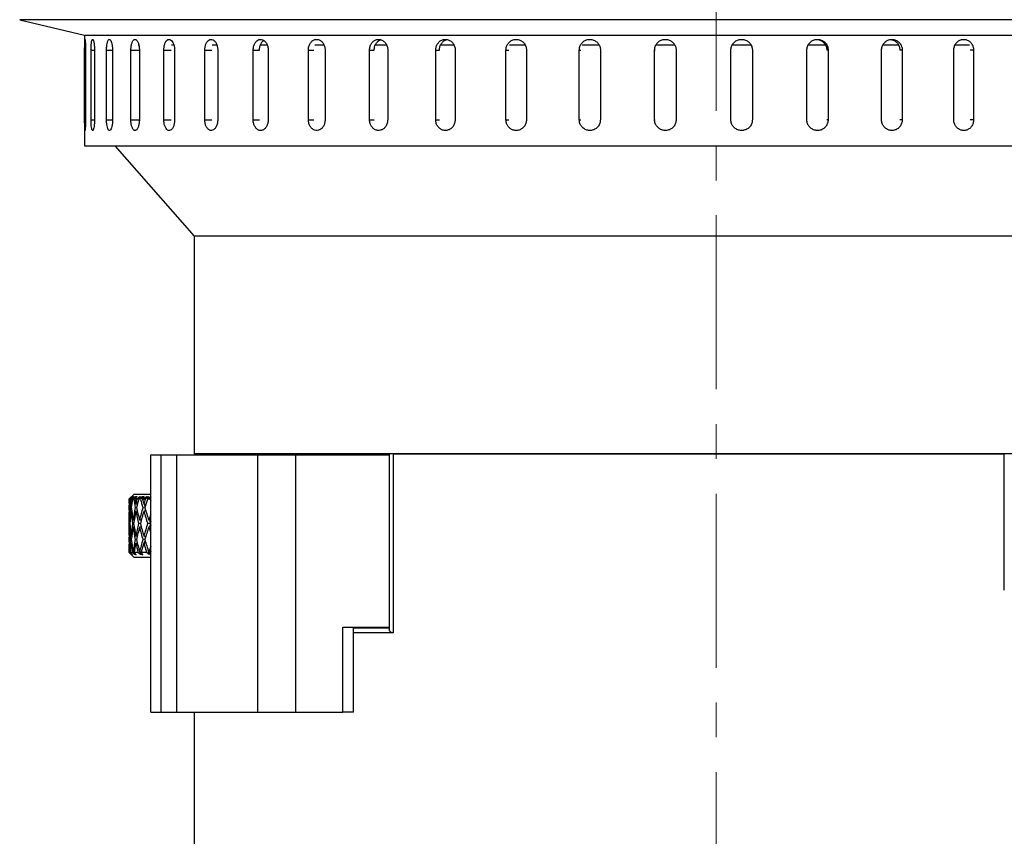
# Model space of a CAD drawing. Header units: inches. Extents: x 1.7 to 32.8, y 1.3 to 21.1.
# Tile 43 of 54: x 19.4 to 22.2, y 10.3 to 12.7. Entities that reach past the tile are written whole.
import ezdxf

# ---------------------------------------------------------------- set-up
doc = ezdxf.new("R2010")
doc.units = ezdxf.units.IN
doc.header["$MEASUREMENT"] = 0
doc.linetypes.add('CENTERX2', pattern=[0.8, 0.5, -0.1, 0.1, -0.1])

msp = doc.modelspace()

# ---------------------------------------------------------------- linework, layer by layer
at = {"color": 7, "linetype": 'CENTERX2', "lineweight": 18}
msp.add_line((21.4199, 7.5896), (21.4199, 15.0577), dxfattribs=at)
at = {"color": 7, "linetype": 'Continuous', "lineweight": 25}
for p, q in [((19.4182, 12.6519), (19.6044, 12.6078)), ((23.0862, 12.6519), (19.4182, 12.6519)), ((19.6044, 12.6078), (19.6044, 12.2894)), ((19.6062, 12.6073), (23.2337, 12.6073)), ((19.762, 12.5782), (19.7587, 12.5782)), ((19.8597, 12.5782), (19.8543, 12.5782)), ((19.9837, 12.5782), (19.9714, 12.5782)), ((20.1287, 12.5782), (20.1096, 12.5782)), ((20.2925, 12.5782), (20.2661, 12.5782)), ((20.4727, 12.5782), (20.4394, 12.5782)), ((20.6667, 12.5782), (20.627, 12.5782)), ((20.8715, 12.5782), (20.826, 12.5782)), ((21.0839, 12.5782), (21.0345, 12.5782)), ((21.3015, 12.5782), (21.2485, 12.5782)), ((21.5199, 12.5782), (21.466, 12.5782)), ((21.735, 12.5782), (21.6849, 12.5782)), ((21.9457, 12.5782), (21.8999, 12.5782)), ((22.1487, 12.5782), (22.1076, 12.5782)), ((19.6049, 12.3644), (19.6049, 12.5644)), ((19.6049, 12.5644), (19.6074, 12.5644)), ((19.6074, 12.5644), (19.6074, 12.3644)), ((19.6233, 12.3644), (19.6233, 12.5644)), ((19.6233, 12.5644), (19.6332, 12.5644)), ((19.6332, 12.5644), (19.6332, 12.3644)), ((19.6678, 12.3644), (19.6678, 12.5644)), ((19.6678, 12.5644), (19.6851, 12.5644)), ((19.6851, 12.5644), (19.6851, 12.3644)), ((19.7379, 12.3644), (19.7379, 12.5644)), ((19.7379, 12.5644), (19.7607, 12.5644)), ((19.7622, 12.5644), (19.7622, 12.3644)), ((19.8325, 12.3644), (19.8325, 12.5644)), ((19.8325, 12.5644), (19.854, 12.5644)), ((19.8635, 12.5644), (19.8635, 12.3644)), ((19.9503, 12.3644), (19.9503, 12.5644)), ((19.9503, 12.5644), (19.9701, 12.5644)), ((19.9875, 12.5644), (19.9875, 12.3644)), ((20.0894, 12.3644), (20.0894, 12.5644)), ((20.0894, 12.5644), (20.1074, 12.5644)), ((20.1324, 12.5644), (20.1324, 12.3644)), ((20.248, 12.3644), (20.248, 12.5644)), ((20.248, 12.5644), (20.2637, 12.5644)), ((20.2961, 12.5644), (20.2961, 12.3644)), ((20.4237, 12.3644), (20.4237, 12.5644)), ((20.4237, 12.5644), (20.437, 12.5644)), ((20.4761, 12.5644), (20.4761, 12.3644)), ((20.6139, 12.3644), (20.6139, 12.5644)), ((20.6139, 12.5644), (20.6246, 12.5644)), ((20.6699, 12.5644), (20.6699, 12.3644)), ((20.8159, 12.3644), (20.8159, 12.5644)), ((20.8159, 12.5644), (20.8238, 12.5644)), ((20.8747, 12.5644), (20.8747, 12.3644)), ((21.0267, 12.3644), (21.0267, 12.5644)), ((21.0267, 12.5644), (21.0316, 12.5644)), ((21.0874, 12.5644), (21.0874, 12.3644)), ((21.2432, 12.3644), (21.2432, 12.5644)), ((21.2432, 12.5644), (21.2452, 12.5644)), ((21.305, 12.5644), (21.305, 12.3644)), ((21.4622, 12.3644), (21.4622, 12.5644)), ((21.5242, 12.5644), (21.5232, 12.5644)), ((21.5242, 12.5644), (21.5242, 12.3644)), ((21.6807, 12.3644), (21.6807, 12.5644)), ((21.7419, 12.5644), (21.7379, 12.5644)), ((21.7419, 12.5644), (21.7419, 12.3644)), ((21.8954, 12.3644), (21.8954, 12.5644)), ((21.9549, 12.5644), (21.948, 12.5644)), ((21.9549, 12.5644), (21.9549, 12.3644)), ((22.1031, 12.3644), (22.1031, 12.5644)), ((22.1601, 12.5644), (22.1504, 12.5644)), ((22.1601, 12.5644), (22.1601, 12.3644)), ((19.6049, 12.3644), (19.6074, 12.3644)), ((19.6233, 12.3644), (19.6332, 12.3644)), ((19.6678, 12.3644), (19.6851, 12.3644)), ((19.7379, 12.3644), (19.7607, 12.3644)), ((19.8325, 12.3644), (19.854, 12.3644)), ((19.9503, 12.3644), (19.9701, 12.3644)), ((20.0894, 12.3644), (20.1074, 12.3644)), ((20.248, 12.3644), (20.2637, 12.3644)), ((20.4237, 12.3644), (20.437, 12.3644)), ((20.6139, 12.3644), (20.6246, 12.3644)), ((20.8159, 12.3644), (20.8238, 12.3644)), ((21.0267, 12.3644), (21.0316, 12.3644)), ((21.2432, 12.3644), (21.2452, 12.3644)), ((21.5242, 12.3644), (21.5232, 12.3644)), ((21.7419, 12.3644), (21.7379, 12.3644)), ((21.9549, 12.3644), (21.948, 12.3644)), ((22.1601, 12.3644), (22.1504, 12.3644)), ((19.6044, 12.2894), (23.2354, 12.2894)), ((19.6919, 12.2894), (19.9199, 12.0294)), ((19.9199, 12.0294), (19.9199, 11.4044)), ((22.6393, 12.0294), (19.9199, 12.0294)), ((21.4199, 12.0294), (19.9199, 12.0294)), ((22.6393, 12.0294), (21.4199, 12.0294)), ((19.7949, 10.6614), (19.7949, 11.4014)), ((19.7949, 11.4014), (19.8249, 11.4014)), ((19.8249, 10.6614), (19.8249, 11.4014)), ((19.8249, 11.4014), (19.8699, 11.4014)), ((19.8699, 10.6614), (19.8699, 11.4014)), ((19.8699, 11.4014), (20.1032, 11.4014)), ((22.6393, 11.4044), (19.9199, 11.4044)), ((20.1032, 10.6614), (20.1032, 11.4014)), ((20.1032, 11.4014), (20.2115, 11.4014)), ((20.2115, 10.6614), (20.2115, 11.4014)), ((20.2115, 11.4014), (20.4806, 11.4014)), ((20.4806, 11.4044), (20.4806, 10.9007)), ((20.4921, 11.4044), (20.4921, 10.8894)), ((20.4921, 11.4044), (22.2483, 11.4044)), ((22.2483, 11.0119), (22.2483, 11.4044)), ((19.7474, 11.2884), (19.7324, 11.2734)), ((19.7324, 11.2734), (19.7324, 11.2695)), ((19.7328, 11.2734), (19.7324, 11.2734)), ((19.7325, 11.2734), (19.7407, 11.2815)), ((19.7398, 11.2802), (19.7328, 11.2734)), ((19.7398, 11.2802), (19.7328, 11.2734)), ((19.7335, 11.2734), (19.7389, 11.2785)), ((19.7349, 11.2734), (19.7335, 11.2734)), ((19.7411, 11.2802), (19.7349, 11.2734)), ((19.7366, 11.2734), (19.7438, 11.2815)), ((19.7396, 11.2734), (19.7366, 11.2734)), ((19.7389, 11.2748), (19.7464, 11.2815)), ((19.7389, 11.2785), (19.7398, 11.2802)), ((19.7473, 11.2802), (19.7396, 11.2734)), ((19.7407, 11.2815), (19.7398, 11.2802)), ((19.7438, 11.2815), (19.7411, 11.2802)), ((19.7411, 11.2802), (19.7413, 11.2787)), ((19.7423, 11.2734), (19.7482, 11.2785)), ((19.746, 11.2734), (19.7423, 11.2734)), ((19.7511, 11.2802), (19.746, 11.2734)), ((19.7511, 11.2802), (19.746, 11.2734)), ((19.7464, 11.2815), (19.7473, 11.2802)), ((19.7473, 11.2802), (19.7472, 11.2776)), ((19.7482, 11.2785), (19.7473, 11.2802)), ((19.7474, 11.2884), (19.7949, 11.2884)), ((19.7496, 11.2734), (19.7555, 11.2815)), ((19.7552, 11.2734), (19.7496, 11.2734)), ((19.7555, 11.2815), (19.7511, 11.2802)), ((19.7511, 11.2802), (19.7519, 11.2766)), ((19.7633, 11.2802), (19.7552, 11.2734)), ((19.7633, 11.2802), (19.7566, 11.2745)), ((19.7598, 11.2734), (19.766, 11.2785)), ((19.7656, 11.2734), (19.7598, 11.2734)), ((19.7633, 11.2802), (19.7627, 11.2758)), ((19.766, 11.2785), (19.7633, 11.2802)), ((19.7637, 11.2785), (19.7696, 11.2802)), ((19.7696, 11.2802), (19.7656, 11.2734)), ((19.7696, 11.2802), (19.7656, 11.2734)), ((19.7756, 11.2815), (19.7696, 11.2802)), ((19.7696, 11.2802), (19.7715, 11.2742)), ((19.771, 11.2734), (19.7756, 11.2815)), ((19.7791, 11.2734), (19.771, 11.2734)), ((19.7732, 11.2734), (19.7831, 11.2815)), ((19.7875, 11.2802), (19.7791, 11.2734)), ((19.7875, 11.2802), (19.7791, 11.2734)), ((19.7831, 11.2815), (19.7875, 11.2802)), ((19.7855, 11.2734), (19.7919, 11.2785)), ((19.7934, 11.2734), (19.7855, 11.2734)), ((19.7875, 11.2802), (19.786, 11.2738)), ((19.7919, 11.2785), (19.7875, 11.2802)), ((19.7949, 11.2775), (19.7934, 11.2734)), ((19.7949, 11.2775), (19.7934, 11.2734)), ((19.7324, 11.2495), (19.7327, 11.2495)), ((19.7329, 11.2595), (19.7325, 11.2595)), ((19.7329, 11.2395), (19.7325, 11.2395)), ((19.7369, 11.2495), (19.7391, 11.2492)), ((19.7403, 11.2592), (19.738, 11.2595)), ((19.7404, 11.2392), (19.738, 11.2395)), ((19.7503, 11.2495), (19.7545, 11.2489)), ((19.7564, 11.2589), (19.7523, 11.2595)), ((19.7567, 11.2388), (19.7523, 11.2395)), ((19.7561, 11.2589), (19.7563, 11.2583)), ((19.7721, 11.2495), (19.7783, 11.2485)), ((19.7807, 11.2586), (19.775, 11.2595)), ((19.7813, 11.2385), (19.775, 11.2395)), ((19.7763, 11.2593), (19.7787, 11.2519)), ((19.7792, 11.2454), (19.7777, 11.2391)), ((19.7324, 11.2295), (19.7324, 11.1777)), ((19.7355, 11.2136), (19.7341, 11.2136)), ((19.7474, 11.2136), (19.744, 11.2136)), ((19.7678, 11.2136), (19.7626, 11.2136)), ((19.7669, 11.2136), (19.7673, 11.212)), ((19.7949, 11.2136), (19.7893, 11.2136)), ((19.7911, 11.2136), (19.7935, 11.2061)), ((19.7348, 11.2036), (19.7336, 11.2036)), ((19.7355, 11.1936), (19.7341, 11.1936)), ((19.7456, 11.2036), (19.7425, 11.2036)), ((19.7474, 11.1936), (19.744, 11.1936)), ((19.7651, 11.2036), (19.7602, 11.2036)), ((19.7678, 11.1936), (19.7626, 11.1936)), ((19.7673, 11.1953), (19.7669, 11.1936)), ((19.7927, 11.2036), (19.786, 11.2036)), ((19.7949, 11.1936), (19.7893, 11.1936)), ((19.7935, 11.2012), (19.7911, 11.1936)), ((19.7327, 11.1578), (19.7324, 11.1577)), ((19.7325, 11.1677), (19.7329, 11.1678)), ((19.7391, 11.1581), (19.7369, 11.1577)), ((19.738, 11.1677), (19.7404, 11.1681)), ((19.7545, 11.1584), (19.7503, 11.1577)), ((19.7523, 11.1677), (19.7567, 11.1684)), ((19.7783, 11.1588), (19.7721, 11.1577)), ((19.775, 11.1677), (19.7813, 11.1688)), ((19.7787, 11.1553), (19.7763, 11.148)), ((19.7777, 11.1682), (19.7792, 11.1619)), ((19.7324, 11.1377), (19.7324, 11.1214)), ((19.7325, 11.1477), (19.7329, 11.1478)), ((19.7341, 11.1222), (19.7356, 11.1226)), ((19.738, 11.1477), (19.7403, 11.1481)), ((19.7441, 11.1222), (19.7476, 11.1232)), ((19.7475, 11.1232), (19.7475, 11.1227)), ((19.7523, 11.1477), (19.7564, 11.1484)), ((19.7563, 11.1489), (19.7561, 11.1483)), ((19.7626, 11.1222), (19.7668, 11.1235)), ((19.764, 11.1226), (19.765, 11.1156)), ((19.7668, 11.1235), (19.7656, 11.116)), ((19.775, 11.1477), (19.7807, 11.1487)), ((19.787, 11.1293), (19.7902, 11.1156)), ((19.7894, 11.1222), (19.7931, 11.1235)), ((19.7931, 11.1235), (19.7912, 11.116)), ((19.7949, 11.1245), (19.7914, 11.1156)), ((19.7324, 11.1214), (19.7474, 11.1064)), ((19.7324, 11.1214), (19.7332, 11.1214)), ((19.7332, 11.1214), (19.7392, 11.1156)), ((19.7421, 11.114), (19.7355, 11.1214)), ((19.7355, 11.1214), (19.7412, 11.1214)), ((19.7389, 11.1175), (19.739, 11.116)), ((19.7392, 11.1156), (19.739, 11.116)), ((19.739, 11.116), (19.7394, 11.1156)), ((19.7396, 11.1168), (19.7394, 11.1156)), ((19.7394, 11.1156), (19.7421, 11.114)), ((19.7412, 11.1214), (19.7478, 11.1156)), ((19.7527, 11.114), (19.7473, 11.1214)), ((19.7473, 11.1214), (19.758, 11.1214)), ((19.7949, 11.1064), (19.7474, 11.1064)), ((19.7476, 11.121), (19.7478, 11.1156)), ((19.7478, 11.1156), (19.7481, 11.116)), ((19.7483, 11.1201), (19.7481, 11.116)), ((19.7481, 11.116), (19.7484, 11.1156)), ((19.7491, 11.1189), (19.7484, 11.1156)), ((19.7484, 11.1156), (19.7527, 11.114)), ((19.758, 11.1214), (19.765, 11.1156)), ((19.765, 11.1156), (19.7656, 11.116)), ((19.7656, 11.116), (19.7659, 11.1156)), ((19.7677, 11.1213), (19.7659, 11.1156)), ((19.7659, 11.1156), (19.7718, 11.114)), ((19.7718, 11.114), (19.7676, 11.1214)), ((19.7676, 11.1214), (19.7831, 11.1214)), ((19.7831, 11.1214), (19.7902, 11.1156)), ((19.7902, 11.1156), (19.7912, 11.116)), ((19.7912, 11.116), (19.7914, 11.1156)), ((20.3469, 10.9064), (20.4806, 10.9064)), ((20.3469, 10.6614), (20.3469, 10.9064)), ((20.3781, 10.6614), (20.3781, 10.9064)), ((20.3781, 10.9044), (20.481, 10.9044)), ((20.4921, 10.8894), (20.3781, 10.8894)), ((19.7949, 10.6614), (19.8249, 10.6614)), ((19.8249, 10.6614), (19.8699, 10.6614)), ((19.8699, 10.6614), (20.1032, 10.6614)), ((19.9199, 10.6614), (19.9199, 10.1544)), ((20.1032, 10.6614), (20.2115, 10.6614)), ((20.2115, 10.6614), (20.3469, 10.6614)), ((20.3781, 10.6614), (20.3469, 10.6614))]:
    msp.add_line(p, q, dxfattribs=at)
for centre, major_axis, ratio, start_param, end_param in [((20.0449, 11.2236), (-0.0395, 0.5408), 0.57322, 1.436902, 1.462581), ((20.0449, 11.2036), (-0.0395, 0.5408), 0.57322, 1.399722, 1.425495), ((20.0449, 11.1836), (-0.0395, 0.5408), 0.57322, 1.362361, 1.406945), ((20.0449, 11.2036), (-0.1123, 0.5378), 0.542256, 1.328876, 1.373192), ((20.0449, 11.2236), (-0.1123, 0.5378), 0.542256, 1.366056, 1.391735), ((20.0449, 11.2036), (0.0395, 0.5408), 0.57322, 1.483423, 1.509196), ((20.0449, 11.1836), (0.0395, 0.5408), 0.57322, 1.446062, 1.490646), ((20.0449, 11.2036), (-0.1712, 0.5348), 0.488877, 1.286316, 1.330632), ((20.0449, 11.2236), (-0.1712, 0.5348), 0.488877, 1.323496, 1.349175), ((20.0449, 11.2036), (0.1123, 0.5378), 0.542256, 1.554269, 1.580042), ((20.0449, 11.1836), (0.1123, 0.5378), 0.542256, 1.516909, 1.561493), ((20.0449, 11.2036), (-0.2162, 0.5335), 0.422924, 1.271814, 1.31613), ((20.0449, 11.2236), (-0.2162, 0.5335), 0.422924, 1.308994, 1.334673), ((20.0449, 11.2036), (0.1712, 0.5348), 0.488877, 1.596829, 1.622602), ((20.0449, 11.1836), (0.1712, 0.5348), 0.488877, 1.559468, 1.604052), ((20.0449, 11.2036), (-0.25, 0.5341), 0.351168, 1.278684, 1.287238), ((20.0449, 11.2036), (-0.0395, 0.5408), 0.57322, 1.425495, 1.444038), ((20.0449, 11.2036), (-0.0395, 0.5408), 0.57322, 1.444038, 1.462581), ((20.0449, 11.1836), (-0.0395, 0.5408), 0.57322, 1.425495, 1.444038), ((20.0449, 11.2036), (-0.0395, 0.5408), 0.57322, 1.462581, 1.528946), ((20.0449, 11.2236), (-0.0395, 0.5408), 0.57322, 1.48113, 1.547422), ((20.0449, 11.2036), (0.0395, 0.5408), 0.57322, 1.527739, 1.594171), ((20.0449, 11.1836), (0.0395, 0.5408), 0.57322, 1.509196, 1.575688), ((20.0449, 11.2036), (-0.1123, 0.5378), 0.542256, 1.391735, 1.4581), ((20.0449, 11.2236), (-0.1123, 0.5378), 0.542256, 1.410284, 1.476576), ((20.0449, 11.2036), (0.1123, 0.5378), 0.542256, 1.598585, 1.665017), ((20.0449, 11.1836), (0.1123, 0.5378), 0.542256, 1.580042, 1.646534), ((20.0449, 11.2036), (-0.1712, 0.5348), 0.488877, 1.349175, 1.41554), ((20.0449, 11.2236), (-0.1712, 0.5348), 0.488877, 1.367725, 1.434016), ((20.0449, 11.2036), (0.1712, 0.5348), 0.488877, 1.641145, 1.707576), ((20.0449, 11.1836), (0.1712, 0.5348), 0.488877, 1.622602, 1.689094), ((20.0449, 11.2036), (-0.2162, 0.5335), 0.422924, 1.334673, 1.401038), ((20.0449, 11.2236), (-0.2162, 0.5335), 0.422924, 1.353223, 1.419514), ((20.0449, 11.2036), (0.2162, 0.5335), 0.422924, 1.691409, 1.722078), ((20.0449, 11.1836), (0.2162, 0.5335), 0.422924, 1.691409, 1.703596), ((20.0449, 11.2036), (0.0395, 0.5408), 0.57322, 1.612647, 1.679012), ((20.0449, 11.1836), (0.0395, 0.5408), 0.57322, 1.594171, 1.660462), ((20.0449, 11.2036), (-0.0395, 0.5408), 0.57322, 1.547422, 1.613854), ((20.0449, 11.2236), (-0.0395, 0.5408), 0.57322, 1.565905, 1.632397), ((20.0449, 11.2036), (0.1123, 0.5378), 0.542256, 1.683493, 1.749858), ((20.0449, 11.1836), (0.1123, 0.5378), 0.542256, 1.665017, 1.731308), ((20.0449, 11.2036), (-0.1123, 0.5378), 0.542256, 1.476576, 1.543008), ((20.0449, 11.2236), (-0.1123, 0.5378), 0.542256, 1.495059, 1.561551), ((20.0449, 11.2036), (0.1712, 0.5348), 0.488877, 1.726053, 1.792417), ((20.0449, 11.1836), (0.1712, 0.5348), 0.488877, 1.707576, 1.773868), ((20.0449, 11.2036), (-0.1712, 0.5348), 0.488877, 1.434016, 1.500448), ((20.0449, 11.2236), (-0.1712, 0.5348), 0.488877, 1.452499, 1.518991), ((20.0449, 11.2036), (0.2162, 0.5335), 0.422924, 1.740555, 1.806919), ((20.0449, 11.1836), (0.2162, 0.5335), 0.422924, 1.722078, 1.78837), ((20.0449, 11.2036), (-0.2162, 0.5335), 0.422924, 1.419514, 1.450184), ((20.0449, 11.2236), (-0.2162, 0.5335), 0.422924, 1.437997, 1.450184), ((20.0449, 11.2236), (0.0395, 0.5408), 0.57322, 1.697555, 1.716098), ((20.0449, 11.2036), (0.0395, 0.5408), 0.57322, 1.679012, 1.697555), ((20.0449, 11.2036), (0.0395, 0.5408), 0.57322, 1.697555, 1.716098), ((20.0449, 11.2236), (0.0395, 0.5408), 0.57322, 1.734647, 1.801209), ((20.0449, 11.2036), (0.1123, 0.5378), 0.542256, 1.768401, 1.834563), ((20.0449, 11.2236), (-0.0395, 0.5408), 0.57322, 1.650946, 1.717508), ((20.0449, 11.2036), (0.1712, 0.5348), 0.488877, 1.81096, 1.877122), ((20.0449, 11.2236), (-0.1123, 0.5378), 0.542256, 1.5801, 1.646661), ((20.0449, 11.2036), (0.2162, 0.5335), 0.422924, 1.825463, 1.891625), ((20.0449, 11.2236), (-0.1712, 0.5348), 0.488877, 1.537541, 1.604102), ((20.0449, 11.1836), (0.0395, 0.5408), 0.57322, 1.679012, 1.697555), ((20.0449, 11.2036), (0.0395, 0.5408), 0.57322, 1.716098, 1.765196), ((20.0449, 11.1836), (0.1123, 0.5378), 0.542256, 1.749858, 1.798756), ((20.0449, 11.2036), (-0.0395, 0.5408), 0.57322, 1.632397, 1.681495), ((20.0449, 11.1836), (0.1712, 0.5348), 0.488877, 1.792417, 1.841316), ((20.0449, 11.2036), (-0.1123, 0.5378), 0.542256, 1.561551, 1.610649), ((20.0449, 11.1836), (0.2162, 0.5335), 0.422924, 1.806919, 1.855818), ((20.0449, 11.2036), (-0.1712, 0.5348), 0.488877, 1.518991, 1.56809), ((20.0449, 11.2036), (0.25, 0.5341), 0.351168, 1.854354, 1.884754)]:
    msp.add_ellipse(centre, major_axis=major_axis, ratio=ratio, start_param=start_param, end_param=end_param, dxfattribs=at)
for points, knots in [([(19.6049, 12.5644), (19.6049, 12.5652), (19.6049, 12.567), (19.6049, 12.5695), (19.605, 12.5721), (19.605, 12.5746), (19.605, 12.5779), (19.6051, 12.5809), (19.6051, 12.5837), (19.6052, 12.5864), (19.6052, 12.5887), (19.6053, 12.5907), (19.6054, 12.592), (19.6055, 12.5931), (19.6056, 12.594), (19.6057, 12.5947), (19.6058, 12.5953), (19.6059, 12.5955), (19.6061, 12.5952), (19.6062, 12.5947), (19.6064, 12.5937), (19.6065, 12.5923), (19.6067, 12.5906), (19.6068, 12.5886), (19.6069, 12.5862), (19.607, 12.5843), (19.6071, 12.5822), (19.6072, 12.58), (19.6073, 12.5777), (19.6073, 12.5753), (19.6074, 12.5728), (19.6074, 12.5703), (19.6074, 12.5674), (19.6074, 12.5655), (19.6074, 12.5644)], [0, 0, 0, 0, 0.026375, 0.052933, 0.080068, 0.107403, 0.133778, 0.187424, 0.214759, 0.241136, 0.294786, 0.322124, 0.348503, 0.375064, 0.402204, 0.429543, 0.455919, 0.509568, 0.536904, 0.563278, 0.616921, 0.644254, 0.670629, 0.724275, 0.75161, 0.777988, 0.804549, 0.831688, 0.859027, 0.885405, 0.911966, 0.939105, 0.966444, 1, 1, 1, 1]), ([(19.6233, 12.5644), (19.6233, 12.5661), (19.6233, 12.5696), (19.6235, 12.5746), (19.6238, 12.5795), (19.6242, 12.5838), (19.6248, 12.5876), (19.6254, 12.5908), (19.6261, 12.5932), (19.6269, 12.5948), (19.6277, 12.5955), (19.6286, 12.5953), (19.6294, 12.5943), (19.6302, 12.5924), (19.631, 12.5897), (19.6317, 12.5863), (19.6323, 12.5823), (19.6327, 12.5778), (19.633, 12.5728), (19.6332, 12.5683), (19.6332, 12.5655), (19.6332, 12.5644)], [0, 0, 0, 0, 0.05292, 0.107375, 0.160295, 0.214749, 0.267674, 0.322133, 0.375061, 0.429523, 0.482446, 0.536903, 0.58982, 0.644272, 0.697192, 0.751646, 0.804573, 0.859035, 0.911961, 0.966423, 1, 1, 1, 1]), ([(19.6678, 12.5644), (19.6679, 12.5679), (19.6681, 12.5748), (19.6695, 12.5841), (19.6716, 12.5912), (19.6742, 12.5952), (19.6772, 12.5958), (19.6801, 12.5928), (19.6826, 12.5866), (19.6843, 12.5779), (19.685, 12.57), (19.685, 12.5655), (19.6851, 12.5644)], [0, 0, 0, 0, 0.1073618, 0.2147232, 0.3220944, 0.429472, 0.536839, 0.6441948, 0.7515565, 0.8589318, 0.9663073, 1, 1, 1, 1]), ([(19.7379, 12.5644), (19.7379, 12.5661), (19.738, 12.5696), (19.7385, 12.5746), (19.7393, 12.5795), (19.7404, 12.5838), (19.7418, 12.5876), (19.7434, 12.5908), (19.7452, 12.5932), (19.7471, 12.5948), (19.7491, 12.5955), (19.7512, 12.5953), (19.7532, 12.5943), (19.7552, 12.5924), (19.757, 12.5897), (19.7586, 12.5863), (19.76, 12.5823), (19.761, 12.5778), (19.7618, 12.5728), (19.7621, 12.5689), (19.7622, 12.566), (19.7622, 12.5649), (19.7622, 12.5644)], [0, 0, 0, 0, 0.052919, 0.107373, 0.160293, 0.214746, 0.26767, 0.322129, 0.375056, 0.429518, 0.48244, 0.536897, 0.589814, 0.644264, 0.697184, 0.751638, 0.804564, 0.859025, 0.91195, 0.966412, 0.983183, 1, 1, 1, 1]), ([(19.8325, 12.5644), (19.8327, 12.5679), (19.833, 12.5748), (19.8356, 12.5841), (19.8394, 12.5912), (19.8443, 12.5952), (19.8496, 12.5958), (19.8547, 12.5928), (19.8591, 12.5866), (19.8622, 12.5779), (19.8634, 12.57), (19.8635, 12.5655), (19.8635, 12.5644)], [0, 0, 0, 0, 0.107362, 0.214723, 0.322094, 0.429472, 0.536839, 0.644195, 0.751556, 0.858932, 0.966307, 1, 1, 1, 1]), ([(19.9503, 12.5644), (19.9505, 12.5679), (19.9509, 12.5748), (19.954, 12.5841), (19.9587, 12.5912), (19.9645, 12.5952), (19.9709, 12.5958), (19.977, 12.5928), (19.9823, 12.5866), (19.986, 12.5779), (19.9874, 12.57), (19.9875, 12.5655), (19.9875, 12.5644)], [0, 0, 0, 0, 0.107362, 0.214723, 0.322094, 0.429472, 0.536839, 0.644195, 0.751556, 0.858932, 0.966307, 1, 1, 1, 1]), ([(20.0894, 12.5644), (20.0897, 12.5679), (20.0901, 12.5748), (20.0938, 12.5841), (20.0992, 12.5912), (20.1059, 12.5952), (20.1133, 12.5958), (20.1203, 12.5928), (20.1264, 12.5866), (20.1307, 12.5779), (20.1323, 12.57), (20.1324, 12.5655), (20.1324, 12.5644)], [0, 0, 0, 0, 0.107362, 0.214723, 0.322094, 0.429472, 0.536839, 0.644195, 0.751556, 0.858932, 0.966307, 1, 1, 1, 1]), ([(20.248, 12.5644), (20.2481, 12.5661), (20.2482, 12.5696), (20.2493, 12.5746), (20.2509, 12.5795), (20.2531, 12.5838), (20.2559, 12.5876), (20.2591, 12.5908), (20.2627, 12.5932), (20.2666, 12.5948), (20.2706, 12.5955), (20.2746, 12.5953), (20.2787, 12.5943), (20.2824, 12.5924), (20.286, 12.5897), (20.2891, 12.5863), (20.2917, 12.5823), (20.2938, 12.5778), (20.2953, 12.5728), (20.296, 12.5683), (20.296, 12.5655), (20.2961, 12.5644)], [0, 0, 0, 0, 0.05292, 0.107375, 0.160295, 0.214749, 0.267674, 0.322133, 0.375061, 0.429523, 0.482446, 0.536903, 0.58982, 0.644272, 0.697192, 0.751646, 0.804573, 0.859035, 0.911961, 0.966423, 1, 1, 1, 1]), ([(20.4237, 12.5644), (20.424, 12.5679), (20.4246, 12.5748), (20.429, 12.5841), (20.4356, 12.5912), (20.4439, 12.5952), (20.4529, 12.5958), (20.4615, 12.5928), (20.4688, 12.5866), (20.474, 12.5779), (20.476, 12.57), (20.4761, 12.5655), (20.4761, 12.5644)], [0, 0, 0, 0, 0.107362, 0.214723, 0.322094, 0.429472, 0.536839, 0.644195, 0.751556, 0.858932, 0.966307, 1, 1, 1, 1]), ([(20.4371, 12.5644), (20.4374, 12.5679), (20.4379, 12.5749), (20.4424, 12.5841), (20.4486, 12.591), (20.4538, 12.5931), (20.4562, 12.594)], [0, 0, 0, 0, 0.259913, 0.519824, 0.77976, 1, 1, 1, 1]), ([(20.6139, 12.5644), (20.6142, 12.5679), (20.6148, 12.5748), (20.6196, 12.5841), (20.6267, 12.5912), (20.6356, 12.5952), (20.6451, 12.5958), (20.6543, 12.5928), (20.6622, 12.5866), (20.6677, 12.5779), (20.6698, 12.57), (20.6699, 12.5655), (20.6699, 12.5644)], [0, 0, 0, 0, 0.107362, 0.214723, 0.322094, 0.429472, 0.536839, 0.644195, 0.751556, 0.858932, 0.966307, 1, 1, 1, 1]), ([(20.6246, 12.5644), (20.6249, 12.5679), (20.6256, 12.5748), (20.6303, 12.5842), (20.6374, 12.5909), (20.6434, 12.5945), (20.6466, 12.5946), (20.6467, 12.5946)], [0, 0, 0, 0, 0.247922, 0.495843, 0.743787, 0.991747, 1, 1, 1, 1]), ([(20.8159, 12.5644), (20.816, 12.5661), (20.8161, 12.5696), (20.8174, 12.5746), (20.8194, 12.5795), (20.8222, 12.5838), (20.8256, 12.5876), (20.8295, 12.5908), (20.834, 12.5932), (20.8387, 12.5948), (20.8436, 12.5955), (20.8486, 12.5953), (20.8535, 12.5943), (20.8581, 12.5924), (20.8624, 12.5897), (20.8662, 12.5863), (20.8694, 12.5823), (20.872, 12.5778), (20.8737, 12.5728), (20.8746, 12.5683), (20.8747, 12.5655), (20.8747, 12.5644)], [0, 0, 0, 0, 0.05292, 0.107375, 0.160295, 0.214749, 0.267674, 0.322133, 0.375061, 0.429523, 0.482446, 0.536903, 0.58982, 0.644272, 0.697192, 0.751646, 0.804573, 0.859035, 0.911961, 0.966423, 1, 1, 1, 1]), ([(21.0267, 12.5644), (21.027, 12.5679), (21.0277, 12.5748), (21.0329, 12.5841), (21.0406, 12.5912), (21.0502, 12.5952), (21.0606, 12.5958), (21.0705, 12.5928), (21.079, 12.5866), (21.085, 12.5779), (21.0872, 12.57), (21.0874, 12.5655), (21.0874, 12.5644)], [0, 0, 0, 0, 0.107362, 0.214723, 0.322094, 0.429472, 0.536839, 0.644195, 0.751556, 0.858932, 0.966307, 1, 1, 1, 1]), ([(21.2432, 12.5644), (21.2435, 12.5679), (21.2442, 12.5748), (21.2495, 12.5841), (21.2573, 12.5912), (21.2671, 12.5952), (21.2777, 12.5958), (21.2878, 12.5928), (21.2964, 12.5866), (21.3025, 12.5779), (21.3048, 12.57), (21.3049, 12.5655), (21.305, 12.5644)], [0, 0, 0, 0, 0.107362, 0.214723, 0.322094, 0.429472, 0.536839, 0.644195, 0.751556, 0.858932, 0.966307, 1, 1, 1, 1]), ([(21.4622, 12.5644), (21.4626, 12.5679), (21.4633, 12.5748), (21.4686, 12.5841), (21.4765, 12.5912), (21.4863, 12.5952), (21.4969, 12.5958), (21.5071, 12.5928), (21.5157, 12.5866), (21.5217, 12.5779), (21.524, 12.57), (21.5242, 12.5655), (21.5242, 12.5644)], [0, 0, 0, 0, 0.107362, 0.214723, 0.322094, 0.429472, 0.536839, 0.644195, 0.751556, 0.858932, 0.966307, 1, 1, 1, 1]), ([(21.6807, 12.5644), (21.6811, 12.5679), (21.6817, 12.5748), (21.687, 12.5841), (21.6948, 12.5912), (21.7045, 12.5952), (21.715, 12.5958), (21.725, 12.5928), (21.7335, 12.5866), (21.7395, 12.5779), (21.7417, 12.57), (21.7419, 12.5655), (21.7419, 12.5644)], [0, 0, 0, 0, 0.107362, 0.214723, 0.322094, 0.429472, 0.536839, 0.644195, 0.751556, 0.858932, 0.966307, 1, 1, 1, 1]), ([(21.7074, 12.595), (21.7085, 12.5951), (21.7131, 12.5955), (21.721, 12.5926), (21.7295, 12.5866), (21.7355, 12.5779), (21.7377, 12.57), (21.7379, 12.5655), (21.7379, 12.5644)], [0, 0, 0, 0, 0.073677, 0.288387, 0.50311, 0.717861, 0.932612, 1, 1, 1, 1]), ([(21.8954, 12.5644), (21.8957, 12.5679), (21.8964, 12.5748), (21.9015, 12.5841), (21.9091, 12.5912), (21.9186, 12.5952), (21.9287, 12.5958), (21.9385, 12.5928), (21.9468, 12.5866), (21.9526, 12.5779), (21.9548, 12.57), (21.9549, 12.5655), (21.9549, 12.5644)], [0, 0, 0, 0, 0.107362, 0.214723, 0.322094, 0.429472, 0.536839, 0.644195, 0.751556, 0.858932, 0.966307, 1, 1, 1, 1]), ([(21.9228, 12.5948), (21.9257, 12.5942), (21.9319, 12.5927), (21.9398, 12.5865), (21.9456, 12.5779), (21.9478, 12.57), (21.9479, 12.5655), (21.948, 12.5644)], [0, 0, 0, 0, 0.211542, 0.449452, 0.687393, 0.925335, 1, 1, 1, 1]), ([(22.1031, 12.5644), (22.1032, 12.5661), (22.1033, 12.5696), (22.1046, 12.5746), (22.1066, 12.5795), (22.1093, 12.5838), (22.1126, 12.5876), (22.1165, 12.5908), (22.1208, 12.5932), (22.1254, 12.5948), (22.1302, 12.5955), (22.135, 12.5953), (22.1397, 12.5943), (22.1442, 12.5924), (22.1484, 12.5897), (22.152, 12.5863), (22.1551, 12.5823), (22.1575, 12.5778), (22.1592, 12.5728), (22.1599, 12.5689), (22.1601, 12.566), (22.1601, 12.5649), (22.1601, 12.5644)], [0, 0, 0, 0, 0.0529193, 0.1073734, 0.1602927, 0.2147463, 0.2676704, 0.3221291, 0.3750562, 0.4295184, 0.4824402, 0.536897, 0.5898135, 0.6442644, 0.6971839, 0.7516376, 0.8045636, 0.8590245, 0.9119505, 0.9664117, 0.9831825, 1, 1, 1, 1]), ([(20.1075, 12.5644), (20.1077, 12.5679), (20.1082, 12.5749), (20.1119, 12.584), (20.116, 12.5901), (20.1192, 12.5918), (20.1201, 12.5923)], [0, 0, 0, 0, 0.293584, 0.587166, 0.880777, 1, 1, 1, 1]), ([(19.6074, 12.3644), (19.6074, 12.3627), (19.6074, 12.3592), (19.6073, 12.3541), (19.6072, 12.3493), (19.6071, 12.345), (19.6069, 12.3411), (19.6067, 12.338), (19.6064, 12.3356), (19.6062, 12.334), (19.606, 12.3333), (19.6058, 12.3334), (19.6056, 12.3345), (19.6054, 12.3364), (19.6053, 12.3391), (19.6052, 12.3424), (19.6051, 12.3465), (19.605, 12.351), (19.605, 12.3559), (19.6049, 12.3604), (19.6049, 12.3633), (19.6049, 12.3644)], [0, 0, 0, 0, 0.05292, 0.107375, 0.160295, 0.214749, 0.267674, 0.322133, 0.375061, 0.429523, 0.482446, 0.536903, 0.58982, 0.644272, 0.697192, 0.751646, 0.804573, 0.859035, 0.911961, 0.966423, 1, 1, 1, 1]), ([(19.6332, 12.3644), (19.6332, 12.3609), (19.633, 12.3539), (19.6321, 12.3446), (19.6307, 12.3376), (19.6291, 12.3336), (19.6274, 12.333), (19.6258, 12.336), (19.6245, 12.3422), (19.6236, 12.3508), (19.6233, 12.3587), (19.6233, 12.3633), (19.6233, 12.3644)], [0, 0, 0, 0, 0.107362, 0.214723, 0.322094, 0.429472, 0.536839, 0.644195, 0.751556, 0.858932, 0.966307, 1, 1, 1, 1]), ([(19.6851, 12.3644), (19.685, 12.3609), (19.6848, 12.3539), (19.6832, 12.3446), (19.6809, 12.3376), (19.6781, 12.3336), (19.6752, 12.333), (19.6724, 12.336), (19.6701, 12.3422), (19.6685, 12.3508), (19.6679, 12.3587), (19.6678, 12.3633), (19.6678, 12.3644)], [0, 0, 0, 0, 0.107362, 0.214723, 0.322094, 0.429472, 0.536839, 0.644195, 0.751556, 0.858932, 0.966307, 1, 1, 1, 1]), ([(19.7622, 12.3644), (19.7622, 12.3627), (19.7621, 12.3592), (19.7615, 12.3541), (19.7607, 12.3493), (19.7595, 12.345), (19.758, 12.3411), (19.7564, 12.338), (19.7545, 12.3356), (19.7525, 12.334), (19.7504, 12.3333), (19.7484, 12.3334), (19.7464, 12.3345), (19.7445, 12.3364), (19.7428, 12.3391), (19.7413, 12.3424), (19.74, 12.3465), (19.739, 12.351), (19.7383, 12.3559), (19.738, 12.3599), (19.7379, 12.3627), (19.7379, 12.3638), (19.7379, 12.3644)], [0, 0, 0, 0, 0.052919, 0.107373, 0.160293, 0.214746, 0.26767, 0.322129, 0.375056, 0.429518, 0.48244, 0.536897, 0.589814, 0.644264, 0.697184, 0.751638, 0.804564, 0.859025, 0.91195, 0.966412, 0.983183, 1, 1, 1, 1]), ([(19.8635, 12.3644), (19.8633, 12.3609), (19.863, 12.3539), (19.8602, 12.3446), (19.8562, 12.3376), (19.8512, 12.3336), (19.8459, 12.333), (19.8409, 12.336), (19.8367, 12.3422), (19.8337, 12.3508), (19.8326, 12.3587), (19.8325, 12.3633), (19.8325, 12.3644)], [0, 0, 0, 0, 0.107362, 0.214723, 0.322094, 0.429472, 0.536839, 0.644195, 0.751556, 0.858932, 0.966307, 1, 1, 1, 1]), ([(19.9875, 12.3644), (19.9873, 12.3609), (19.9869, 12.3539), (19.9836, 12.3446), (19.9788, 12.3376), (19.9728, 12.3336), (19.9665, 12.333), (19.9604, 12.336), (19.9553, 12.3422), (19.9517, 12.3508), (19.9504, 12.3587), (19.9503, 12.3633), (19.9503, 12.3644)], [0, 0, 0, 0, 0.1073618, 0.2147232, 0.3220944, 0.429472, 0.536839, 0.6441948, 0.7515565, 0.8589318, 0.9663073, 1, 1, 1, 1]), ([(20.1324, 12.3644), (20.1323, 12.3627), (20.1322, 12.3592), (20.1313, 12.3541), (20.1298, 12.3493), (20.1277, 12.345), (20.1252, 12.3411), (20.1223, 12.338), (20.119, 12.3356), (20.1155, 12.334), (20.1119, 12.3333), (20.1083, 12.3334), (20.1047, 12.3345), (20.1013, 12.3364), (20.0982, 12.3391), (20.0955, 12.3424), (20.0932, 12.3465), (20.0914, 12.351), (20.0901, 12.3559), (20.0895, 12.3604), (20.0895, 12.3633), (20.0894, 12.3644)], [0, 0, 0, 0, 0.05292, 0.107375, 0.160295, 0.214749, 0.267674, 0.322133, 0.375061, 0.429523, 0.482446, 0.536903, 0.58982, 0.644272, 0.697192, 0.751646, 0.804573, 0.859035, 0.911961, 0.966423, 1, 1, 1, 1]), ([(20.2961, 12.3644), (20.2958, 12.3609), (20.2953, 12.3539), (20.2911, 12.3446), (20.2849, 12.3376), (20.2773, 12.3336), (20.269, 12.333), (20.2612, 12.336), (20.2546, 12.3422), (20.2499, 12.3508), (20.2482, 12.3587), (20.2481, 12.3633), (20.248, 12.3644)], [0, 0, 0, 0, 0.107362, 0.214723, 0.322094, 0.429472, 0.536839, 0.644195, 0.751556, 0.858932, 0.966307, 1, 1, 1, 1]), ([(20.4761, 12.3644), (20.4758, 12.3609), (20.4752, 12.3539), (20.4707, 12.3446), (20.464, 12.3376), (20.4556, 12.3336), (20.4467, 12.333), (20.4381, 12.336), (20.4309, 12.3422), (20.4258, 12.3508), (20.4239, 12.3587), (20.4237, 12.3633), (20.4237, 12.3644)], [0, 0, 0, 0, 0.107362, 0.214723, 0.322094, 0.429472, 0.536839, 0.644195, 0.751556, 0.858932, 0.966307, 1, 1, 1, 1]), ([(20.6699, 12.3644), (20.6696, 12.3609), (20.669, 12.3539), (20.6641, 12.3446), (20.657, 12.3376), (20.6481, 12.3336), (20.6385, 12.333), (20.6293, 12.336), (20.6216, 12.3422), (20.6161, 12.3508), (20.6141, 12.3587), (20.614, 12.3633), (20.6139, 12.3644)], [0, 0, 0, 0, 0.107362, 0.214723, 0.322094, 0.429472, 0.536839, 0.644195, 0.751556, 0.858932, 0.966307, 1, 1, 1, 1]), ([(20.8747, 12.3644), (20.8746, 12.3627), (20.8745, 12.3592), (20.8732, 12.3541), (20.8711, 12.3493), (20.8684, 12.345), (20.8649, 12.3411), (20.8609, 12.338), (20.8565, 12.3356), (20.8517, 12.334), (20.8468, 12.3333), (20.8418, 12.3334), (20.8369, 12.3345), (20.8323, 12.3364), (20.828, 12.3391), (20.8243, 12.3424), (20.8211, 12.3465), (20.8186, 12.351), (20.8169, 12.3559), (20.816, 12.3604), (20.8159, 12.3633), (20.8159, 12.3644)], [0, 0, 0, 0, 0.05292, 0.107375, 0.160295, 0.214749, 0.267674, 0.322133, 0.375061, 0.429523, 0.482446, 0.536903, 0.58982, 0.644272, 0.697192, 0.751646, 0.804573, 0.859035, 0.911961, 0.966423, 1, 1, 1, 1]), ([(21.0874, 12.3644), (21.0871, 12.3609), (21.0864, 12.3539), (21.0811, 12.3446), (21.0734, 12.3376), (21.0638, 12.3336), (21.0534, 12.333), (21.0434, 12.336), (21.035, 12.3422), (21.0291, 12.3508), (21.0268, 12.3587), (21.0267, 12.3633), (21.0267, 12.3644)], [0, 0, 0, 0, 0.107362, 0.214723, 0.322094, 0.429472, 0.536839, 0.644195, 0.751556, 0.858932, 0.966307, 1, 1, 1, 1]), ([(21.305, 12.3644), (21.3046, 12.3609), (21.3039, 12.3539), (21.2986, 12.3446), (21.2908, 12.3376), (21.281, 12.3336), (21.2704, 12.333), (21.2603, 12.336), (21.2517, 12.3422), (21.2456, 12.3508), (21.2433, 12.3587), (21.2432, 12.3633), (21.2432, 12.3644)], [0, 0, 0, 0, 0.107362, 0.214723, 0.322094, 0.429472, 0.536839, 0.644195, 0.751556, 0.858932, 0.966307, 1, 1, 1, 1]), ([(21.5242, 12.3644), (21.5239, 12.3609), (21.5232, 12.3539), (21.5178, 12.3446), (21.51, 12.3376), (21.5002, 12.3336), (21.4896, 12.333), (21.4794, 12.336), (21.4708, 12.3422), (21.4647, 12.3508), (21.4624, 12.3587), (21.4623, 12.3633), (21.4622, 12.3644)], [0, 0, 0, 0, 0.107362, 0.214723, 0.322094, 0.429472, 0.536839, 0.644195, 0.751556, 0.858932, 0.966307, 1, 1, 1, 1]), ([(21.7419, 12.3644), (21.7418, 12.3627), (21.7417, 12.3592), (21.7403, 12.3541), (21.7382, 12.3493), (21.7354, 12.345), (21.7318, 12.3411), (21.7277, 12.338), (21.7231, 12.3356), (21.7182, 12.334), (21.713, 12.3333), (21.7078, 12.3334), (21.7027, 12.3345), (21.6979, 12.3364), (21.6934, 12.3391), (21.6895, 12.3424), (21.6862, 12.3465), (21.6836, 12.351), (21.6817, 12.3559), (21.6808, 12.3604), (21.6807, 12.3633), (21.6807, 12.3644)], [0, 0, 0, 0, 0.05292, 0.107375, 0.160295, 0.214749, 0.267674, 0.322133, 0.375061, 0.429523, 0.482446, 0.536903, 0.58982, 0.644272, 0.697192, 0.751646, 0.804573, 0.859035, 0.911961, 0.966423, 1, 1, 1, 1]), ([(21.9549, 12.3644), (21.9546, 12.3609), (21.9539, 12.3539), (21.9488, 12.3446), (21.9413, 12.3376), (21.9319, 12.3336), (21.9217, 12.333), (21.9119, 12.336), (21.9036, 12.3422), (21.8978, 12.3508), (21.8956, 12.3587), (21.8954, 12.3633), (21.8954, 12.3644)], [0, 0, 0, 0, 0.107362, 0.214723, 0.322094, 0.429472, 0.536839, 0.644195, 0.751556, 0.858932, 0.966307, 1, 1, 1, 1]), ([(22.1601, 12.3644), (22.1601, 12.3627), (22.1599, 12.3592), (22.1587, 12.3541), (22.1567, 12.3493), (22.1541, 12.345), (22.1508, 12.3411), (22.1469, 12.338), (22.1426, 12.3356), (22.1381, 12.334), (22.1333, 12.3333), (22.1285, 12.3334), (22.1237, 12.3345), (22.1192, 12.3364), (22.115, 12.3391), (22.1113, 12.3424), (22.1082, 12.3465), (22.1058, 12.351), (22.1041, 12.3559), (22.1033, 12.3599), (22.1031, 12.3627), (22.1031, 12.3638), (22.1031, 12.3644)], [0, 0, 0, 0, 0.052919, 0.107373, 0.160293, 0.214746, 0.26767, 0.322129, 0.375056, 0.429518, 0.48244, 0.536897, 0.589814, 0.644264, 0.697184, 0.751638, 0.804564, 0.859025, 0.91195, 0.966412, 0.983183, 1, 1, 1, 1]), ([(20.4921, 10.8894), (20.4911, 10.8894), (20.489, 10.8895), (20.4865, 10.8903), (20.4844, 10.8916), (20.4826, 10.8934), (20.4813, 10.8959), (20.4806, 10.8984), (20.4807, 10.9002), (20.4808, 10.9007)], [0, 0, 0, 0, 0.132385, 0.269366, 0.401626, 0.537185, 0.721908, 0.911894, 1, 1, 1, 1])]:
    msp.add_open_spline(points, degree=3, knots=knots, dxfattribs=at)

doc.saveas('drawing.dxf')
